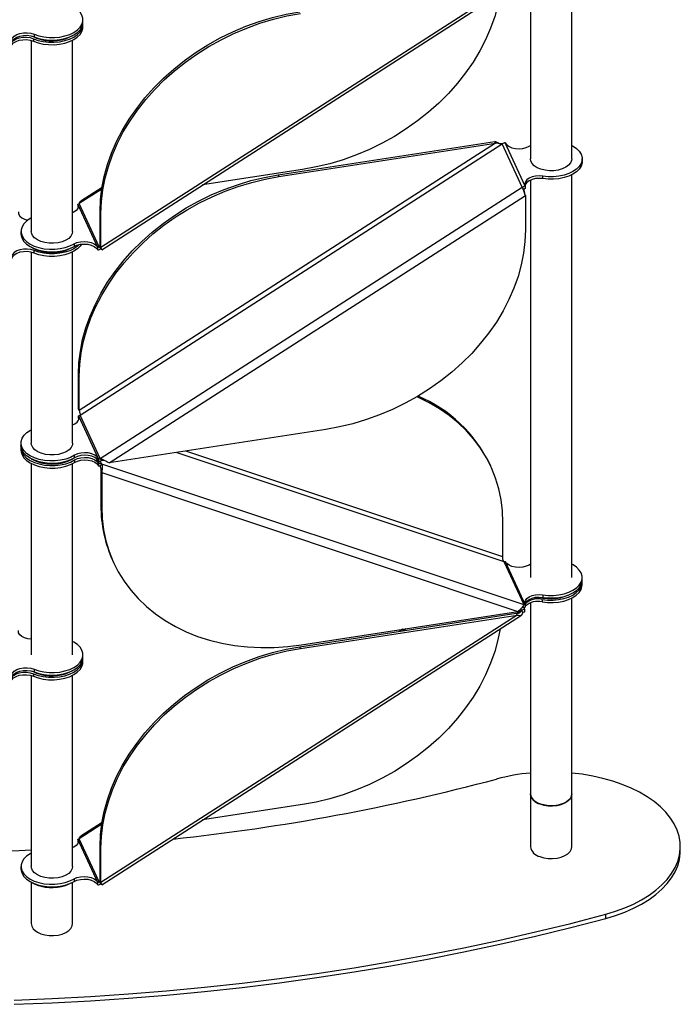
# Model space of a CAD drawing. Header units: millimetres. Extents: x 5 to 415, y 2 to 292.
# Tile 48 of 82: x 333 to 345, y 115 to 134. Entities that reach past the tile are written whole.
import ezdxf

# ---------------------------------------------------------------- set-up
doc = ezdxf.new("R2010")
doc.units = ezdxf.units.MM

msp = doc.modelspace()

# ---------------------------------------------------------------- linework, layer by layer
at = {"color": 7, "linetype": 'Continuous', "lineweight": 25}
for p, q in [((342.5325, 134.9957), (342.5325, 131.2983)), ((343.3325, 131.2983), (343.3325, 135.0882)), ((342.2746, 134.7606), (334.22, 129.5849)), ((334.237, 129.54), (342.3592, 134.7591)), ((333.8726, 133.9433), (333.8726, 133.9923)), ((333.8726, 133.8535), (333.8726, 133.9025)), ((332.9145, 133.6246), (332.9145, 133.5756)), ((332.9249, 133.71), (332.9249, 133.661)), ((333.6726, 129.8953), (333.6726, 133.5953)), ((332.8726, 133.5904), (332.8726, 129.8953)), ((341.8557, 131.6028), (333.8011, 126.4272)), ((333.8166, 126.3371), (341.9872, 131.5873)), ((337.6495, 130.9887), (341.8402, 131.6363)), ((337.6651, 130.9552), (341.8557, 131.6028)), ((341.8557, 131.6028), (341.8402, 131.6363)), ((342.3751, 130.7508), (341.9872, 131.5873)), ((342.433, 130.7729), (342.0451, 131.6094)), ((342.5053, 131.5415), (342.5325, 131.5565)), ((343.5325, 131.2493), (343.5325, 131.2983)), ((338.1211, 131.0928), (336.1887, 130.7942)), ((337.6495, 130.9887), (337.6651, 130.9552)), ((342.7729, 130.9154), (342.7729, 130.9644)), ((343.3325, 123.1942), (343.3325, 130.9911)), ((334.2423, 130.7448), (333.8305, 130.4801)), ((334.2045, 125.5006), (342.3751, 130.7508)), ((342.404, 130.7129), (342.3751, 130.7508)), ((342.433, 130.7729), (342.433, 130.7239)), ((342.5325, 130.8884), (342.5325, 123.1942)), ((334.2372, 130.712), (333.8011, 130.4318)), ((334.3805, 125.4137), (342.4351, 130.5894)), ((342.4351, 130.5894), (342.4351, 129.9246)), ((334.16, 129.5842), (333.7721, 130.4207)), ((333.7721, 130.4207), (333.7721, 130.3717)), ((333.7721, 130.3717), (333.777, 130.3577)), ((334.189, 129.5953), (333.8011, 130.4318)), ((334.22, 130.2497), (334.2045, 130.2831)), ((334.2045, 129.6184), (334.2045, 130.2831)), ((334.22, 129.5849), (334.22, 130.2497)), ((332.6726, 129.8953), (332.6726, 129.8463)), ((333.6998, 129.6521), (333.6998, 129.6031)), ((334.2064, 129.6065), (334.189, 129.5953)), ((334.189, 129.5953), (334.218, 129.5573)), ((334.2045, 129.6184), (334.22, 129.5849)), ((332.8726, 129.491), (332.8726, 125.7983)), ((332.9249, 129.4742), (332.9249, 129.5232)), ((333.6726, 125.7983), (333.6726, 129.4983)), ((334.16, 129.5352), (334.16, 129.5842)), ((334.218, 129.5573), (334.2314, 129.5433)), ((333.7856, 127.1253), (333.8011, 127.0919)), ((333.7856, 126.4606), (333.7856, 127.1253)), ((333.8011, 126.4272), (333.8011, 127.0919)), ((333.8011, 126.4272), (333.7856, 126.4606)), ((333.7856, 126.4606), (333.7907, 126.4492)), ((333.7877, 126.3261), (333.7903, 126.3205)), ((333.7877, 126.2771), (333.7877, 126.3261)), ((333.7877, 126.2771), (333.7903, 126.2715)), ((334.173, 125.4952), (333.7903, 126.3205)), ((333.7903, 126.2715), (333.7903, 126.3205)), ((333.7951, 126.2577), (333.7903, 126.2715)), ((334.2045, 125.5006), (333.8166, 126.3371)), ((338.5711, 126.0613), (334.3805, 125.4137)), ((332.6726, 125.7983), (332.6726, 125.7493)), ((332.6726, 125.7085), (332.6726, 125.6595)), ((335.6919, 125.6164), (342.0161, 123.5073)), ((342.0006, 123.5974), (335.8658, 125.6432)), ((332.8726, 125.4013), (332.8726, 121.7013)), ((333.6726, 121.7013), (333.6726, 125.4013)), ((333.7088, 125.5114), (333.7088, 125.5604)), ((333.7088, 125.4706), (333.7088, 125.4216)), ((334.1311, 125.4957), (334.173, 125.4054)), ((334.173, 125.4952), (334.173, 125.4462)), ((334.173, 125.4952), (334.1756, 125.4896)), ((334.173, 125.4462), (334.1756, 125.4406)), ((334.173, 125.4054), (334.173, 125.3564)), ((334.1756, 125.3998), (334.173, 125.4054)), ((334.1756, 125.4406), (334.1756, 125.4896)), ((334.1756, 125.3998), (334.1756, 125.3508)), ((334.2045, 125.5006), (334.2335, 125.4627)), ((334.2084, 125.4497), (334.2335, 125.3956)), ((334.1756, 125.3508), (334.173, 125.3564)), ((334.2335, 125.3956), (334.2045, 125.3487)), ((334.2201, 125.2587), (334.2356, 125.2252)), ((334.2201, 125.2587), (334.2201, 124.5939)), ((334.2335, 125.3956), (342.404, 122.6709)), ((334.2356, 125.2252), (342.2902, 122.5391)), ((334.2356, 125.2252), (334.2356, 124.5605)), ((341.7655, 125.3477), (341.75, 125.3812)), ((334.2356, 124.5605), (334.2201, 124.5939)), ((342.0006, 123.5974), (342.0006, 124.2621)), ((334.4552, 123.5083), (334.4707, 123.4748)), ((342.0161, 123.5073), (342.404, 122.6709)), ((342.0451, 123.5052), (342.433, 122.6688)), ((342.5325, 123.4523), (342.5053, 123.4374)), ((343.5325, 123.1452), (343.5325, 123.1942)), ((343.5325, 123.0554), (343.5325, 123.1044)), ((342.7606, 122.7725), (342.7606, 122.7235)), ((342.7729, 122.8603), (342.7729, 122.8113)), ((343.3325, 119.0074), (343.3325, 122.7972)), ((342.3595, 122.5545), (342.2831, 122.5053)), ((342.3595, 122.5545), (342.3445, 122.5869)), ((342.3885, 122.5165), (342.3595, 122.5545)), ((342.3751, 122.6239), (342.3762, 122.6259)), ((342.4149, 122.5822), (342.3978, 122.619)), ((342.4149, 122.5822), (342.4068, 122.6204)), ((342.4149, 122.5822), (342.4175, 122.5765)), ((342.4175, 122.5765), (342.4175, 122.5276)), ((342.433, 122.6688), (342.433, 122.6198)), ((342.5325, 122.7047), (342.5325, 119.0074)), ((342.2746, 122.4696), (334.22, 117.2939)), ((334.237, 117.2491), (342.3592, 122.4682)), ((338.0685, 121.8554), (342.2591, 122.5031)), ((338.084, 121.822), (342.2746, 122.4696)), ((338.0995, 121.8915), (342.2902, 122.5391)), ((342.2591, 122.5031), (342.2746, 122.4696)), ((340.0649, 122.1952), (340.0009, 122.1541)), ((340.1253, 122.2045), (340.0613, 122.1634)), ((338.084, 121.822), (338.0685, 121.8554)), ((333.8726, 121.6523), (333.8726, 121.7013)), ((333.8726, 121.5625), (333.8726, 121.6115)), ((332.9249, 121.419), (332.9249, 121.37)), ((332.8726, 121.2994), (332.8726, 117.6043)), ((332.9145, 121.3336), (332.9145, 121.2846)), ((333.6726, 117.6043), (333.6726, 121.3043)), ((342.5325, 119.0074), (342.5325, 117.9867)), ((343.3325, 117.9867), (343.3325, 119.0074)), ((338.1211, 118.8018), (336.1887, 118.5032)), ((334.2372, 118.421), (333.8011, 118.1408)), ((334.2423, 118.4538), (333.8305, 118.1891)), ((334.16, 117.2933), (333.7721, 118.1297)), ((333.7721, 118.1297), (333.7721, 118.0807)), ((333.7721, 118.0807), (333.777, 118.0668)), ((334.189, 117.3043), (333.8011, 118.1408)), ((334.22, 117.9587), (334.2045, 117.9921)), ((334.2045, 117.3274), (334.2045, 117.9921)), ((345.4325, 117.905), (345.4325, 117.9867)), ((334.22, 117.2939), (334.22, 117.9587)), ((332.6726, 117.6043), (332.6726, 117.5553)), ((332.8726, 117.2966), (332.8726, 116.4963)), ((333.6726, 116.4963), (333.6726, 117.2966)), ((333.6998, 117.3611), (333.6998, 117.3121)), ((334.16, 117.2443), (334.16, 117.2933)), ((334.2064, 117.3155), (334.189, 117.3043)), ((334.189, 117.3043), (334.218, 117.2663)), ((334.2045, 117.3274), (334.22, 117.2939)), ((334.218, 117.2663), (334.2314, 117.2523)), ((343.9884, 116.5969), (343.9884, 116.6785))]:
    msp.add_line(p, q, dxfattribs=at)
at = {"color": 7, "linetype": 'Continuous', "lineweight": 25, "flags": 128}
for points in [[(341.9473, 134.4945), (341.9043, 134.2791), (341.8418, 134.0528), (341.762, 133.8279), (341.6652, 133.6054), (341.5519, 133.3865), (341.4226, 133.1721), (341.2779, 132.9633), (341.1184, 132.761), (340.9451, 132.5661), (340.7585, 132.3795), (340.5596, 132.2022), (340.3494, 132.035), (340.1288, 131.8786), (339.8988, 131.7337), (339.6605, 131.6011), (339.4151, 131.4814), (339.1636, 131.375), (338.9073, 131.2826), (338.6473, 131.2045), (338.3848, 131.1412), (338.1211, 131.0928)], [(332.9249, 133.71), (333.0155, 133.6794), (333.1138, 133.6583), (333.2171, 133.6474), (333.322, 133.6471), (333.4254, 133.6573), (333.5242, 133.6778), (333.6153, 133.7079), (333.6958, 133.7468), (333.7635, 133.7931), (333.8161, 133.8455), (333.8521, 133.9024), (333.8704, 133.9621), (333.8703, 134.0226), (333.852, 134.0823), (333.816, 134.1392), (333.7634, 134.1916), (333.6957, 134.2379), (333.6726, 134.2505)], [(334.2045, 130.2831), (334.2135, 130.5074), (334.2405, 130.7334), (334.2853, 130.9601), (334.3478, 131.1865), (334.4276, 131.4114), (334.5244, 131.6338), (334.6377, 131.8527), (334.767, 132.0671), (334.9117, 132.2759), (335.0712, 132.4783), (335.2446, 132.6732), (335.4311, 132.8597), (335.63, 133.037), (335.8402, 133.2043), (336.0608, 133.3607), (336.2908, 133.5055), (336.5291, 133.6381), (336.7745, 133.7579), (337.026, 133.8642), (337.2823, 133.9566), (337.5423, 134.0347), (337.8048, 134.0981), (338.0685, 134.1464)], [(334.22, 130.2497), (334.229, 130.4739), (334.256, 130.7), (334.3009, 130.9267), (334.3633, 131.153), (334.4431, 131.3779), (334.5399, 131.6003), (334.6532, 131.8193), (334.7826, 132.0336), (334.9273, 132.2425), (335.0867, 132.4448), (335.2601, 132.6397), (335.4466, 132.8262), (335.6455, 133.0036), (335.8557, 133.1708), (336.0763, 133.3272), (336.3063, 133.4721), (336.5446, 133.6047), (336.79, 133.7244), (337.0415, 133.8307), (337.2978, 133.9232), (337.5578, 134.0012), (337.8203, 134.0646), (338.084, 134.113)], [(332.9145, 133.6246), (333.0048, 133.5925), (333.1035, 133.5702), (333.2075, 133.5582), (333.3135, 133.5569), (333.4182, 133.5664), (333.5183, 133.5865), (333.6108, 133.6164), (333.6928, 133.6552), (333.7616, 133.7017), (333.8152, 133.7546), (333.8518, 133.812), (333.8704, 133.8722), (333.8716, 133.9229)], [(332.9145, 133.5756), (333.0048, 133.5435), (333.1035, 133.5212), (333.2075, 133.5092), (333.3135, 133.5079), (333.4182, 133.5175), (333.5183, 133.5375), (333.6108, 133.5674), (333.6928, 133.6062), (333.7616, 133.6528), (333.8152, 133.7056), (333.8518, 133.763), (333.8704, 133.8232), (333.8726, 133.8535)], [(332.9249, 133.661), (333.0155, 133.6304), (333.1138, 133.6093), (333.2171, 133.5984), (333.322, 133.5981), (333.4254, 133.6084), (333.5242, 133.6288), (333.6153, 133.659), (333.6958, 133.6978), (333.7635, 133.7441), (333.8161, 133.7965), (333.8521, 133.8534), (333.8704, 133.9131), (333.8726, 133.9433)], [(332.4769, 133.465), (332.4939, 133.5054), (332.5285, 133.542), (332.5784, 133.5721), (332.6401, 133.5936), (332.7094, 133.6052), (332.7815, 133.6059), (332.8515, 133.5958), (332.9145, 133.5756)], [(332.4921, 133.5972), (332.5087, 133.6373), (332.5426, 133.6736), (332.5916, 133.7036), (332.6524, 133.7253), (332.7208, 133.7373), (332.7922, 133.7386), (332.8618, 133.7294), (332.9249, 133.71)], [(332.4921, 133.5482), (332.5087, 133.5883), (332.5426, 133.6246), (332.5916, 133.6546), (332.6524, 133.6763), (332.7208, 133.6883), (332.7922, 133.6897), (332.8618, 133.6804), (332.9249, 133.661)], [(332.4931, 133.5533), (332.4939, 133.5544), (332.5285, 133.591), (332.5784, 133.6211), (332.6401, 133.6426), (332.7094, 133.6542), (332.7815, 133.6549), (332.8515, 133.6448), (332.9145, 133.6246)], [(342.0451, 131.6094), (342.0735, 131.5715), (342.1178, 131.5392), (342.1751, 131.5145), (342.2415, 131.4992), (342.3124, 131.4943), (342.3832, 131.5001), (342.4489, 131.5162), (342.5053, 131.5415)], [(343.3325, 131.5565), (343.3561, 131.5436), (343.4237, 131.4972), (343.4762, 131.4448), (343.5121, 131.3879), (343.5303, 131.3282), (343.5301, 131.2676), (343.5117, 131.208), (343.4756, 131.1511), (343.4229, 131.0987), (343.3551, 131.0525), (343.2745, 131.0137), (343.1834, 130.9837), (343.0846, 130.9632), (342.9811, 130.9531), (342.8762, 130.9535), (342.7729, 130.9644)], [(343.3325, 131.2983), (343.3288, 131.2671), (343.3079, 131.2186), (343.2694, 131.1739), (343.2152, 131.135), (343.1478, 131.1037), (343.0702, 131.0815), (342.9863, 131.0695), (342.8998, 131.0682), (342.8149, 131.0776), (342.7355, 131.0974), (342.6652, 131.1265), (342.6075, 131.1637), (342.565, 131.2072), (342.5396, 131.2549), (342.5325, 131.2983)], [(343.5325, 131.2493), (343.5301, 131.2186), (343.5117, 131.159), (343.4756, 131.1021), (343.4229, 131.0497), (343.3551, 131.0035), (343.2745, 130.9647), (343.1834, 130.9347), (343.0846, 130.9142), (342.9811, 130.9041), (342.8762, 130.9045), (342.7729, 130.9154)], [(333.7856, 127.1253), (333.7946, 127.3496), (333.8216, 127.5756), (333.8664, 127.8023), (333.9289, 128.0287), (334.0087, 128.2536), (334.1055, 128.476), (334.2188, 128.6949), (334.3481, 128.9093), (334.4928, 129.1182), (334.6522, 129.3205), (334.8256, 129.5154), (335.0122, 129.7019), (335.2111, 129.8792), (335.4213, 130.0465), (335.6419, 130.2029), (335.8719, 130.3477), (336.1101, 130.4803), (336.3556, 130.6001), (336.6071, 130.7064), (336.8634, 130.7988), (337.1234, 130.8769), (337.3859, 130.9403), (337.6495, 130.9887)], [(333.8011, 127.0919), (333.8101, 127.3162), (333.8371, 127.5422), (333.8819, 127.7689), (333.9444, 127.9952), (334.0242, 128.2201), (334.121, 128.4426), (334.2343, 128.6615), (334.3636, 128.8759), (334.5083, 129.0847), (334.6678, 129.287), (334.8412, 129.4819), (335.0277, 129.6685), (335.2266, 129.8458), (335.4368, 130.013), (335.6574, 130.1694), (335.8874, 130.3143), (336.1257, 130.4469), (336.3711, 130.5666), (336.6226, 130.673), (336.8789, 130.7654), (337.1389, 130.8435), (337.4014, 130.9068), (337.6651, 130.9552)], [(342.7729, 130.9644), (342.7022, 130.9701), (342.6312, 130.9651), (342.5649, 130.9497), (342.5078, 130.925), (342.4635, 130.8926), (342.4353, 130.8547), (342.4249, 130.8139), (342.433, 130.7729)], [(342.7729, 130.9154), (342.7022, 130.9211), (342.6312, 130.9161), (342.5649, 130.9007), (342.5078, 130.876), (342.4635, 130.8436), (342.4353, 130.8057), (342.4281, 130.7869)], [(333.7721, 130.4207), (333.7803, 130.3797), (333.7699, 130.3389), (333.7416, 130.301), (333.6974, 130.2686), (333.6726, 130.2563)], [(332.623, 130.2729), (332.6273, 130.2318), (332.6498, 130.1926), (332.689, 130.1581), (332.7423, 130.1306), (332.8049, 130.1122)], [(332.8726, 130.1535), (332.85, 130.1412), (332.7823, 130.0949), (332.7295, 130.0425), (332.6934, 129.9856), (332.675, 129.926), (332.6749, 129.8654), (332.6931, 129.8057), (332.729, 129.7488), (332.7815, 129.6964), (332.849, 129.65), (332.9296, 129.6111), (333.0206, 129.581), (333.1193, 129.5604), (333.2227, 129.5501), (333.3276, 129.5504), (333.4309, 129.5612), (333.5293, 129.5822), (333.6199, 129.6128), (333.6998, 129.6521), (333.6998, 129.6521)], [(332.6726, 129.8463), (332.6749, 129.8164), (332.6931, 129.7567), (332.729, 129.6998), (332.7815, 129.6474), (332.849, 129.601), (332.9296, 129.5622), (333.0206, 129.532), (333.1193, 129.5114), (333.2227, 129.5011), (333.3276, 129.5014), (333.4309, 129.5122), (333.5293, 129.5332), (333.6199, 129.5638), (333.6998, 129.6031)], [(333.6726, 129.8953), (333.6653, 129.8513), (333.6398, 129.8036), (333.597, 129.7602), (333.5391, 129.7231), (333.4688, 129.6941), (333.3893, 129.6744), (333.3043, 129.6651), (333.2178, 129.6666), (333.1339, 129.6787), (333.0565, 129.701), (332.9892, 129.7324), (332.9352, 129.7713), (332.8969, 129.8161), (332.8762, 129.8646), (332.8726, 129.8953)], [(342.4351, 129.9246), (342.4261, 129.7004), (342.3991, 129.4743), (342.3542, 129.2476), (342.2918, 129.0213), (342.212, 128.7964), (342.1152, 128.574), (342.0019, 128.355), (341.8726, 128.1407), (341.7278, 127.9318), (341.5684, 127.7295), (341.395, 127.5346), (341.2085, 127.3481), (341.0096, 127.1707), (340.7994, 127.0035), (340.5788, 126.8471), (340.3488, 126.7022), (340.1105, 126.5696), (339.8651, 126.4499), (339.6136, 126.3436), (339.3573, 126.2511), (339.0973, 126.1731), (338.8348, 126.1097), (338.5711, 126.0613)], [(333.8421, 129.6473), (333.8161, 129.6097), (333.7635, 129.5572), (333.6958, 129.5109), (333.6153, 129.4721), (333.5242, 129.442), (333.4254, 129.4215), (333.322, 129.4113), (333.2171, 129.4116), (333.1138, 129.4224), (333.0155, 129.4435), (332.9249, 129.4742)], [(333.8003, 129.6405), (333.7635, 129.6062), (333.6958, 129.5599), (333.6153, 129.5211), (333.5242, 129.491), (333.4254, 129.4705), (333.322, 129.4602), (333.2171, 129.4606), (333.1138, 129.4714), (333.0155, 129.4925), (332.9249, 129.5232)], [(333.6998, 129.6521), (333.7562, 129.6774), (333.822, 129.6936), (333.8927, 129.6993), (333.9637, 129.6944), (334.03, 129.6791), (334.0873, 129.6544), (334.1316, 129.6221), (334.16, 129.5842)], [(333.6998, 129.6031), (333.7562, 129.6284), (333.822, 129.6446), (333.8927, 129.6504), (333.9637, 129.6454), (334.03, 129.6301), (334.0873, 129.6054), (334.1316, 129.5731), (334.16, 129.5352)], [(332.9249, 129.5232), (332.8618, 129.5425), (332.7922, 129.5518), (332.7208, 129.5504), (332.6524, 129.5385), (332.5916, 129.5168), (332.5426, 129.4867), (332.5087, 129.4504), (332.4921, 129.4103)], [(332.9249, 129.4742), (332.8618, 129.4935), (332.7922, 129.5028), (332.7208, 129.5014), (332.6524, 129.4895), (332.5916, 129.4678), (332.5426, 129.4377), (332.5087, 129.4014), (332.4921, 129.3613)], [(342.0006, 124.2621), (341.9916, 124.4836), (341.9646, 124.7013), (341.9198, 124.9141), (341.8573, 125.1211), (341.7775, 125.3214), (341.6807, 125.5139), (341.5674, 125.6978), (341.4381, 125.8722), (341.2934, 126.0363), (341.134, 126.1894), (340.9606, 126.3307), (340.774, 126.4596), (340.5752, 126.5754), (340.3649, 126.6777), (340.3317, 126.6921)], [(333.6726, 126.1489), (333.7132, 126.1673), (333.7584, 126.1998), (333.7874, 126.2379), (333.7983, 126.2791), (333.7903, 126.3205)], [(333.7088, 125.5604), (333.6294, 125.5198), (333.539, 125.4879), (333.4402, 125.4657), (333.3362, 125.4538), (333.2302, 125.4528), (333.1255, 125.4625), (333.0254, 125.4827), (332.9331, 125.5127), (332.8513, 125.5517), (332.7827, 125.5983), (332.7294, 125.6512), (332.6931, 125.7087), (332.6748, 125.769), (332.6752, 125.8302), (332.6943, 125.8904), (332.7314, 125.9477), (332.7854, 126.0004), (332.8546, 126.0467), (332.8726, 126.0564)], [(333.6726, 125.7983), (333.6673, 125.7605), (333.644, 125.7124), (333.6033, 125.6683), (333.5472, 125.6303), (333.4782, 125.6002), (333.3996, 125.5793), (333.3151, 125.5687), (333.2286, 125.5688), (333.1442, 125.5796), (333.0658, 125.6006), (332.997, 125.6309), (332.9411, 125.6691), (332.9008, 125.7132), (332.8778, 125.7614), (332.8726, 125.7983)], [(333.7088, 125.5114), (333.6294, 125.4708), (333.539, 125.4389), (333.4402, 125.4167), (333.3362, 125.4049), (333.2302, 125.4038), (333.1255, 125.4135), (333.0254, 125.4337), (332.9331, 125.4637), (332.8513, 125.5027), (332.7827, 125.5493), (332.7294, 125.6022), (332.6931, 125.6597), (332.6748, 125.72), (332.6726, 125.7493)], [(332.6726, 125.6595), (332.6748, 125.6302), (332.6931, 125.5699), (332.7294, 125.5124), (332.7827, 125.4595), (332.8513, 125.4129), (332.9331, 125.3739), (333.0254, 125.3439), (333.1255, 125.3237), (333.2302, 125.314), (333.3362, 125.315), (333.4402, 125.3269), (333.539, 125.3491), (333.6294, 125.381), (333.7088, 125.4216)], [(332.6737, 125.7289), (332.6748, 125.6792), (332.6931, 125.6189), (332.7294, 125.5614), (332.7827, 125.5085), (332.8513, 125.4618), (332.9331, 125.4229), (333.0254, 125.3928), (333.1255, 125.3727), (333.2302, 125.363), (333.3362, 125.364), (333.4402, 125.3759), (333.539, 125.3981), (333.6294, 125.43), (333.7088, 125.4706)], [(334.173, 125.4952), (334.1441, 125.5334), (334.0991, 125.5659), (334.0409, 125.5906), (333.9736, 125.6056), (333.9019, 125.6101), (333.8307, 125.6036), (333.7648, 125.5866), (333.7088, 125.5604)], [(334.173, 125.4462), (334.1441, 125.4844), (334.0991, 125.5169), (334.0409, 125.5416), (333.9736, 125.5566), (333.9019, 125.5611), (333.8307, 125.5546), (333.7648, 125.5377), (333.7088, 125.5114)], [(333.7088, 125.4706), (333.7648, 125.4968), (333.8307, 125.5138), (333.9019, 125.5202), (333.9736, 125.5158), (334.0409, 125.5007), (334.0991, 125.4761), (334.1441, 125.4436), (334.173, 125.4054)], [(333.7088, 125.4216), (333.7648, 125.4478), (333.8307, 125.4648), (333.9019, 125.4713), (333.9736, 125.4668), (334.0409, 125.4517), (334.0991, 125.4271), (334.1441, 125.3946), (334.173, 125.3564)], [(334.2356, 124.5605), (334.2446, 124.339), (334.2716, 124.1213), (334.3164, 123.9085), (334.3789, 123.7014), (334.4587, 123.5012), (334.5555, 123.3087), (334.6688, 123.1248), (334.7981, 122.9504), (334.9428, 122.7862), (335.1022, 122.6332), (335.2756, 122.4919), (335.4622, 122.363), (335.661, 122.2472), (335.8712, 122.1449), (336.0919, 122.0567), (336.3218, 121.9829), (336.5601, 121.924), (336.8056, 121.8801), (337.057, 121.8515), (337.3134, 121.8383), (337.5734, 121.8406), (337.8358, 121.8583), (338.0995, 121.8915)], [(342.5053, 123.4374), (342.4489, 123.412), (342.3832, 123.3959), (342.3124, 123.3901), (342.2415, 123.3951), (342.1751, 123.4104), (342.1178, 123.435), (342.0735, 123.4674), (342.0451, 123.5052)], [(342.7729, 122.8603), (342.8762, 122.8493), (342.9811, 122.8489), (343.0846, 122.8591), (343.1834, 122.8795), (343.2745, 122.9096), (343.3551, 122.9483), (343.4229, 122.9946), (343.4756, 123.047), (343.5117, 123.1039), (343.5301, 123.1635), (343.5303, 123.2241), (343.5121, 123.2837), (343.4762, 123.3407), (343.4237, 123.3931), (343.3561, 123.4395), (343.3325, 123.4523)], [(342.7606, 122.7725), (342.8644, 122.7602), (342.9704, 122.7587), (343.0752, 122.7679), (343.1755, 122.7877), (343.2683, 122.8173), (343.3506, 122.8559), (343.4198, 122.9023), (343.4738, 122.9549), (343.5109, 123.0122), (343.5299, 123.0724), (343.5314, 123.1248)], [(342.7729, 122.8113), (342.8762, 122.8003), (342.9811, 122.7999), (343.0846, 122.8101), (343.1834, 122.8305), (343.2745, 122.8606), (343.3551, 122.8993), (343.4229, 122.9456), (343.4756, 122.998), (343.5117, 123.0549), (343.5301, 123.1145), (343.5325, 123.1452)], [(342.7606, 122.7235), (342.8644, 122.7112), (342.9704, 122.7097), (343.0752, 122.7189), (343.1755, 122.7387), (343.2683, 122.7683), (343.3506, 122.8069), (343.4198, 122.8533), (343.4738, 122.9059), (343.5109, 122.9632), (343.5299, 123.0234), (343.5325, 123.0554)], [(342.433, 122.6688), (342.4249, 122.7097), (342.4353, 122.7506), (342.4635, 122.7884), (342.5078, 122.8208), (342.5649, 122.8456), (342.6312, 122.861), (342.7022, 122.866), (342.7729, 122.8603)], [(342.4277, 122.6811), (342.4353, 122.7016), (342.4635, 122.7395), (342.5078, 122.7719), (342.5649, 122.7966), (342.6312, 122.812), (342.7022, 122.817), (342.7729, 122.8113)], [(342.4101, 122.5959), (342.4177, 122.6157), (342.4191, 122.6183)], [(332.8726, 121.9995), (332.806, 122.0079), (332.7423, 122.0265), (332.689, 122.054), (332.6498, 122.0885), (332.6273, 122.1276), (332.623, 122.1688)], [(341.9473, 122.2035), (341.9043, 121.9881), (341.8418, 121.7618), (341.762, 121.5369), (341.6652, 121.3145), (341.5519, 121.0956), (341.4226, 120.8812), (341.2779, 120.6723), (341.1184, 120.47), (340.9451, 120.2751), (340.7585, 120.0886), (340.5596, 119.9113), (340.3494, 119.744), (340.1288, 119.5876), (339.8988, 119.4427), (339.6605, 119.3101), (339.4151, 119.1904), (339.1636, 119.0841), (338.9073, 118.9916), (338.6473, 118.9136), (338.3848, 118.8502), (338.1211, 118.8018)], [(332.9249, 121.419), (333.0155, 121.3884), (333.1138, 121.3673), (333.2171, 121.3564), (333.322, 121.3561), (333.4254, 121.3664), (333.5242, 121.3869), (333.6153, 121.417), (333.6958, 121.4558), (333.7635, 121.5021), (333.8161, 121.5545), (333.8521, 121.6114), (333.8704, 121.6711), (333.8703, 121.7317), (333.852, 121.7913), (333.816, 121.8482), (333.7634, 121.9006), (333.6957, 121.9469), (333.6726, 121.9595)], [(334.2045, 117.9921), (334.2135, 118.2164), (334.2405, 118.4424), (334.2853, 118.6691), (334.3478, 118.8955), (334.4276, 119.1204), (334.5244, 119.3428), (334.6377, 119.5617), (334.767, 119.7761), (334.9117, 119.985), (335.0712, 120.1873), (335.2446, 120.3822), (335.4311, 120.5687), (335.63, 120.746), (335.8402, 120.9133), (336.0608, 121.0697), (336.2908, 121.2145), (336.5291, 121.3471), (336.7745, 121.4669), (337.026, 121.5732), (337.2823, 121.6656), (337.5423, 121.7437), (337.8048, 121.8071), (338.0685, 121.8554)], [(334.22, 117.9587), (334.229, 118.183), (334.256, 118.409), (334.3009, 118.6357), (334.3633, 118.862), (334.4431, 119.0869), (334.5399, 119.3094), (334.6532, 119.5283), (334.7826, 119.7427), (334.9273, 119.9515), (335.0867, 120.1538), (335.2601, 120.3487), (335.4466, 120.5353), (335.6455, 120.7126), (335.8557, 120.8798), (336.0763, 121.0362), (336.3063, 121.1811), (336.5446, 121.3137), (336.79, 121.4334), (337.0415, 121.5398), (337.2978, 121.6322), (337.5578, 121.7103), (337.8203, 121.7736), (338.084, 121.822)], [(332.9145, 121.3336), (333.0048, 121.3015), (333.1035, 121.2792), (333.2075, 121.2672), (333.3135, 121.2659), (333.4182, 121.2755), (333.5183, 121.2955), (333.6108, 121.3254), (333.6928, 121.3642), (333.7616, 121.4108), (333.8152, 121.4636), (333.8518, 121.521), (333.8704, 121.5813), (333.8716, 121.6319)], [(332.9249, 121.37), (333.0155, 121.3394), (333.1138, 121.3183), (333.2171, 121.3074), (333.322, 121.3071), (333.4254, 121.3174), (333.5242, 121.3379), (333.6153, 121.368), (333.6958, 121.4068), (333.7635, 121.4531), (333.8161, 121.5055), (333.8521, 121.5624), (333.8704, 121.6221), (333.8726, 121.6523)], [(332.4921, 121.3062), (332.5087, 121.3463), (332.5426, 121.3826), (332.5916, 121.4126), (332.6524, 121.4343), (332.7208, 121.4463), (332.7922, 121.4477), (332.8618, 121.4384), (332.9249, 121.419)], [(332.4921, 121.2572), (332.5087, 121.2973), (332.5426, 121.3336), (332.5916, 121.3636), (332.6524, 121.3854), (332.7208, 121.3973), (332.7922, 121.3987), (332.8618, 121.3894), (332.9249, 121.37)], [(332.9145, 121.2846), (333.0048, 121.2525), (333.1035, 121.2302), (333.2075, 121.2182), (333.3135, 121.2169), (333.4182, 121.2265), (333.5183, 121.2465), (333.6108, 121.2764), (333.6928, 121.3152), (333.7616, 121.3618), (333.8152, 121.4146), (333.8518, 121.472), (333.8704, 121.5323), (333.8726, 121.5625)], [(332.4769, 121.174), (332.4939, 121.2145), (332.5285, 121.251), (332.5784, 121.2811), (332.6401, 121.3026), (332.7094, 121.3142), (332.7815, 121.315), (332.8515, 121.3049), (332.9145, 121.2846)], [(332.4931, 121.2623), (332.4939, 121.2634), (332.5285, 121.3), (332.5784, 121.3301), (332.6401, 121.3516), (332.7094, 121.3632), (332.7815, 121.3639), (332.8515, 121.3538), (332.9145, 121.3336)], [(343.9884, 116.6785), (344.1768, 116.7349), (344.3562, 116.8004), (344.5254, 116.8743), (344.683, 116.9563), (344.8281, 117.0457), (344.9595, 117.1419), (345.0763, 117.2442), (345.1776, 117.3518), (345.2628, 117.464), (345.3312, 117.58), (345.3823, 117.6989), (345.4157, 117.8199), (345.4313, 117.9421), (345.4288, 118.0646), (345.4084, 118.1865), (345.3701, 118.307), (345.3143, 118.4252), (345.2413, 118.5402), (345.1517, 118.6512), (345.0461, 118.7575), (344.9252, 118.8582), (344.79, 118.9526), (344.6414, 119.0401), (344.4805, 119.1199), (344.3085, 119.1916), (344.1265, 119.2547), (343.9359, 119.3085), (343.7381, 119.3529), (343.5345, 119.3874), (343.3325, 119.4113)], [(343.3325, 119.0074), (343.3288, 118.9761), (343.3079, 118.9276), (343.2694, 118.8829), (343.2152, 118.844), (343.1478, 118.8127), (343.0702, 118.7906), (342.9863, 118.7785), (342.8998, 118.7772), (342.8149, 118.7866), (342.7355, 118.8064), (342.6652, 118.8355), (342.6075, 118.8727), (342.565, 118.9162), (342.5396, 118.964), (342.5325, 119.0074)], [(342.7138, 118.814), (342.7909, 118.7914), (342.8746, 118.7789), (342.9611, 118.777), (343.0462, 118.786), (343.126, 118.8053), (343.1967, 118.834), (343.2551, 118.8708), (343.2984, 118.9141), (343.3246, 118.9616), (343.3325, 119.0074)], [(333.7721, 118.1297), (333.7803, 118.0887), (333.7699, 118.0479), (333.7416, 118.01), (333.6974, 117.9776), (333.6769, 117.9672)], [(342.7138, 117.7933), (342.7909, 117.7707), (342.8746, 117.7582), (342.9611, 117.7564), (343.0462, 117.7653), (343.126, 117.7846), (343.1967, 117.8133), (343.2551, 117.8502), (343.2984, 117.8934), (343.3246, 117.941), (343.3325, 117.9867)], [(332.8726, 117.8625), (332.85, 117.8502), (332.7823, 117.8039), (332.7295, 117.7515), (332.6934, 117.6946), (332.675, 117.635), (332.6749, 117.5744), (332.6931, 117.5148), (332.729, 117.4578), (332.7815, 117.4054), (332.849, 117.359), (332.9296, 117.3202), (333.0206, 117.29), (333.1193, 117.2695), (333.2227, 117.2592), (333.3276, 117.2594), (333.4309, 117.2702), (333.5293, 117.2912), (333.6199, 117.3218), (333.6998, 117.3611), (333.6998, 117.3611)], [(343.9884, 116.5969), (344.1768, 116.6533), (344.3562, 116.7187), (344.5254, 116.7927), (344.683, 116.8747), (344.8281, 116.9641), (344.9595, 117.0603), (345.0763, 117.1626), (345.1776, 117.2702), (345.2628, 117.3824), (345.3312, 117.4984), (345.3823, 117.6173), (345.4157, 117.7382), (345.4313, 117.8604), (345.4325, 117.905)], [(333.6726, 117.6043), (333.6653, 117.5603), (333.6398, 117.5126), (333.597, 117.4692), (333.5391, 117.4321), (333.4688, 117.4031), (333.3893, 117.3834), (333.3043, 117.3741), (333.2178, 117.3756), (333.1339, 117.3877), (333.0565, 117.41), (332.9892, 117.4414), (332.9352, 117.4804), (332.8969, 117.5251), (332.8762, 117.5736), (332.8726, 117.6043)], [(332.6726, 117.5553), (332.6749, 117.5254), (332.6931, 117.4658), (332.729, 117.4088), (332.7815, 117.3564), (332.849, 117.31), (332.9296, 117.2712), (333.0206, 117.241), (333.1193, 117.2205), (333.2227, 117.2102), (333.3276, 117.2104), (333.4309, 117.2212), (333.5293, 117.2423), (333.6199, 117.2729), (333.6998, 117.3121)], [(333.6998, 117.3611), (333.7562, 117.3865), (333.822, 117.4026), (333.8927, 117.4084), (333.9637, 117.4034), (334.03, 117.3881), (334.0873, 117.3635), (334.1316, 117.3311), (334.16, 117.2933)], [(333.6998, 117.3121), (333.7562, 117.3375), (333.822, 117.3536), (333.8927, 117.3594), (333.9637, 117.3544), (334.03, 117.3391), (334.0873, 117.3145), (334.1316, 117.2821), (334.16, 117.2443)], [(332.5381, 115.0165), (333.2787, 115.0458), (334.0179, 115.0853), (334.7553, 115.1348), (335.4904, 115.1944), (336.2229, 115.2641), (336.9523, 115.3438), (337.6782, 115.4335), (338.4002, 115.533), (339.118, 115.6424), (339.831, 115.7617), (340.539, 115.8906), (341.2414, 116.0292), (341.938, 116.1774), (342.6283, 116.335), (343.3119, 116.5021), (343.9884, 116.6785)], [(332.5381, 114.9349), (333.2787, 114.9642), (334.0179, 115.0036), (334.7553, 115.0532), (335.4904, 115.1128), (336.2229, 115.1825), (336.9523, 115.2622), (337.6782, 115.3518), (338.4002, 115.4514), (339.118, 115.5608), (339.831, 115.68), (340.539, 115.8089), (341.2414, 115.9475), (341.938, 116.0957), (342.6283, 116.2534), (343.3119, 116.4205), (343.9884, 116.5969)], [(332.9898, 116.333), (333.0572, 116.3018), (333.1347, 116.2796), (333.2186, 116.2675), (333.3051, 116.2662), (333.3901, 116.2756), (333.4695, 116.2953), (333.5398, 116.3244), (333.5975, 116.3616), (333.6401, 116.4051), (333.6655, 116.4528), (333.6726, 116.4963)]]:
    msp.add_lwpolyline(points, dxfattribs=at)
at = {"color": 7, "linetype": 'Continuous', "lineweight": 25}
for centre, radius, start, end in [((333.2065, 134.25), 0.6569, 241.66753, 257.16742), ((333.2725, 134.411), 0.829, 255.18765, 299.32544), ((342.0685, 131.4609), 0.1503, 98.95379, 122.76388), ((342.4564, 130.6244), 0.1503, 98.95379, 122.76388), ((342.4447, 130.6497), 0.0752, 98.95379, 122.76388), ((333.7604, 130.495), 0.0752, 278.95379, 302.76388), ((333.2, 130.1338), 0.6367, 238.44815, 257.35484), ((333.2725, 130.314), 0.829, 255.18765, 299.32544), ((334.1483, 129.6585), 0.0752, 278.95379, 302.76388), ((334.1366, 129.6837), 0.1503, 278.95379, 302.76388), ((339.2944, 124.1974), 2.726, 25.73921, 67.04475), ((333.776, 126.4003), 0.0752, 278.95379, 302.76388), ((333.2726, 126.2098), 0.8227, 240.43804, 299.56196), ((334.1639, 125.5639), 0.0752, 278.95379, 302.76388), ((334.1522, 125.5891), 0.1503, 278.95379, 302.76388), ((334.1959, 125.2774), 0.124, 72.33524, 99.43387), ((334.1857, 125.2896), 0.062, 72.33524, 99.43387), ((336.7856, 124.5813), 2.5656, 179.71819, 204.72316), ((342.0349, 123.5664), 0.062, 252.33524, 279.43387), ((342.6736, 122.4373), 0.3463, 75.45803, 135.24107), ((342.6741, 122.3814), 0.3529, 75.81198, 133.09571), ((342.9287, 123.6396), 0.8542, 254.37241, 298.66302), ((342.4409, 122.428), 0.1503, 98.95379, 122.76388), ((342.4127, 122.7421), 0.124, 252.33524, 279.43387), ((342.4228, 122.7299), 0.062, 252.33524, 279.43387), ((342.4292, 122.4533), 0.0752, 98.95379, 122.76388), ((333.2725, 122.12), 0.829, 255.18765, 299.32544), ((333.2065, 121.959), 0.6569, 241.66753, 257.16742), ((342.8963, 115.4569), 3.9711, 95.25628, 104.8798), ((331.2453, 159.1754), 41.2733, 276.07631, 284.92661), ((342.7668, 119.0454), 0.2374, 189.22206, 257.09704), ((330.7685, 163.0829), 45.2092, 263.24059, 272.66771), ((333.7604, 118.204), 0.0752, 278.95379, 302.76388), ((342.7668, 118.0247), 0.2374, 189.22206, 257.09704), ((333.2, 117.8429), 0.6367, 238.44815, 257.35484), ((333.2725, 118.023), 0.829, 255.18765, 299.32544), ((334.1483, 117.3675), 0.0752, 278.95379, 302.76388), ((334.1366, 117.3928), 0.1503, 278.95379, 302.76388), ((333.0697, 116.514), 0.1978, 185.13029, 246.18985)]:
    msp.add_arc(centre, radius, start, end, dxfattribs=at)
for points, knots in [([(341.941, 131.587), (341.9391, 131.588), (341.9229, 131.5968), (341.8873, 131.6169), (341.8563, 131.6297), (341.8402, 131.6363)], [0, 0, 0, 0, 0.0578699, 0.512275, 1, 1, 1, 1]), ([(341.9872, 131.5873), (341.9745, 131.5879), (341.9493, 131.5891), (341.9048, 131.5979), (341.8732, 131.6022), (341.8574, 131.6028), (341.8557, 131.6028)], [0, 0, 0, 0, 0.3201967, 0.6410914, 0.961986, 1, 1, 1, 1]), ([(342.3751, 130.7508), (342.3772, 130.7409), (342.3814, 130.7212), (342.3948, 130.6833), (342.4106, 130.6443), (342.4249, 130.612), (342.4323, 130.5954), (342.4351, 130.5894)], [0, 0, 0, 0, 0.21829734, 0.43660611, 0.65491491, 0.8732236, 1, 1, 1, 1]), ([(342.404, 130.7129), (342.404, 130.7069), (342.4041, 130.6951), (342.4079, 130.6731), (342.4122, 130.6544), (342.4145, 130.6447), (342.4152, 130.6418)], [0, 0, 0, 0, 0.2923903, 0.5847806, 0.8770644, 1, 1, 1, 1]), ([(342.4305, 130.5994), (342.4271, 130.6075), (342.4208, 130.6223), (342.4168, 130.6364), (342.4149, 130.6429)], [0, 0, 0, 0, 0.54226871, 1, 1, 1, 1]), ([(333.8011, 130.4318), (333.8048, 130.4442), (333.8111, 130.4654), (333.8255, 130.4747), (333.8315, 130.4785)], [0, 0, 0, 0, 0.5882222, 1, 1, 1, 1]), ([(334.189, 129.5953), (334.1927, 129.5932), (334.2001, 129.5889), (334.206, 129.5901), (334.2079, 129.5976), (334.2066, 129.6083), (334.205, 129.6163), (334.2045, 129.6184)], [0, 0, 0, 0, 0.2289275, 0.457855, 0.686699, 0.9155428, 1, 1, 1, 1]), ([(334.2367, 129.5405), (334.2368, 129.5404), (334.2391, 129.5391), (334.2361, 129.5479), (334.2294, 129.5642), (334.2225, 129.5794), (334.22, 129.5849)], [0, 0, 0, 0, 0.0339777, 0.4083005, 0.7826231, 1, 1, 1, 1]), ([(333.7901, 126.4505), (333.7936, 126.4425), (333.7998, 126.4277), (333.8039, 126.4136), (333.8057, 126.4071)], [0, 0, 0, 0, 0.5422687, 1, 1, 1, 1]), ([(333.8011, 126.4272), (333.8026, 126.4208), (333.8055, 126.408), (333.811, 126.3853), (333.8153, 126.3629), (333.817, 126.3468), (333.8167, 126.3392), (333.8166, 126.3371)], [0, 0, 0, 0, 0.2289275, 0.457855, 0.686699, 0.9155428, 1, 1, 1, 1]), ([(334.3805, 125.4137), (334.3655, 125.4198), (334.3354, 125.4322), (334.2882, 125.4582), (334.2424, 125.4842), (334.2174, 125.495), (334.2045, 125.5006)], [0, 0, 0, 0, 0.2453754, 0.4909149, 0.7364551, 1, 1, 1, 1]), ([(334.2991, 125.4554), (334.2918, 125.4566), (334.2698, 125.4604), (334.2483, 125.463), (334.2349, 125.4627), (334.2335, 125.4627)], [0, 0, 0, 0, 0.30665904, 0.92656444, 1, 1, 1, 1]), ([(334.2201, 125.2587), (334.2211, 125.2655), (334.2233, 125.279), (334.2227, 125.3025), (334.2182, 125.3248), (334.2113, 125.3401), (334.206, 125.3469), (334.2045, 125.3487)], [0, 0, 0, 0, 0.2289275, 0.457855, 0.686699, 0.9155428, 1, 1, 1, 1]), ([(334.2356, 125.2252), (334.2397, 125.2374), (334.2481, 125.2618), (334.2538, 125.3043), (334.2525, 125.3451), (334.2449, 125.3762), (334.2366, 125.3904), (334.2335, 125.3956)], [0, 0, 0, 0, 0.2182973, 0.4366061, 0.6549149, 0.8732236, 1, 1, 1, 1]), ([(342.0161, 123.5073), (342.0124, 123.5127), (342.005, 123.5233), (341.9992, 123.5452), (341.9972, 123.5683), (341.9986, 123.5861), (342.0002, 123.595), (342.0006, 123.5974)], [0, 0, 0, 0, 0.2289275, 0.457855, 0.686699, 0.9155428, 1, 1, 1, 1]), ([(342.2591, 122.5031), (342.2729, 122.5035), (342.3004, 122.5044), (342.3335, 122.5204), (342.3512, 122.5403), (342.3587, 122.5531), (342.3595, 122.5545)], [0, 0, 0, 0, 0.3201967, 0.6410914, 0.961986, 1, 1, 1, 1]), ([(342.404, 122.6709), (342.4001, 122.6633), (342.3922, 122.6481), (342.368, 122.6124), (342.3345, 122.5729), (342.3053, 122.5506), (342.2902, 122.5391)], [0, 0, 0, 0, 0.24537537, 0.49091488, 0.73645515, 1, 1, 1, 1]), ([(342.2746, 122.4696), (342.2888, 122.4654), (342.317, 122.457), (342.3503, 122.4608), (342.3758, 122.4787), (342.3842, 122.5036), (342.3885, 122.5165)], [0, 0, 0, 0, 0.2453754, 0.4909149, 0.7364551, 1, 1, 1, 1]), ([(333.8011, 118.1408), (333.8048, 118.1532), (333.8111, 118.1744), (333.8255, 118.1837), (333.8315, 118.1876)], [0, 0, 0, 0, 0.5882222, 1, 1, 1, 1]), ([(334.189, 117.3043), (334.1927, 117.3022), (334.2001, 117.298), (334.206, 117.2991), (334.2079, 117.3066), (334.2066, 117.3174), (334.205, 117.3253), (334.2045, 117.3274)], [0, 0, 0, 0, 0.2289275, 0.457855, 0.686699, 0.9155428, 1, 1, 1, 1]), ([(334.2367, 117.2495), (334.2368, 117.2494), (334.2391, 117.2482), (334.2361, 117.2569), (334.2294, 117.2732), (334.2225, 117.2884), (334.22, 117.2939)], [0, 0, 0, 0, 0.0339777, 0.4083005, 0.7826231, 1, 1, 1, 1])]:
    msp.add_open_spline(points, degree=3, knots=knots, dxfattribs=at)

doc.saveas('drawing.dxf')
